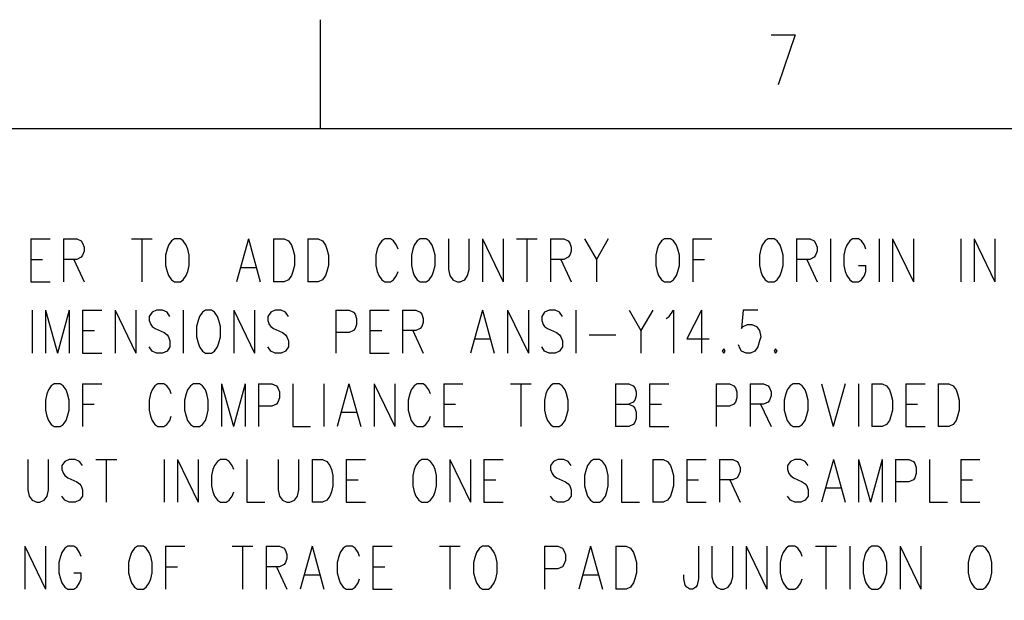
# Model space of a CAD drawing. Extents: x 2 to 38, y 4.3 to 27.6.
# Tile 17 of 33: x 5 to 9.8, y 24.8 to 27.6. Entities that reach past the tile are written whole.
import ezdxf

# ---------------------------------------------------------------- set-up
doc = ezdxf.new("R2010")
doc.units = 0
doc.layers.add('pho', color=1, linetype='CONTINUOUS')

msp = doc.modelspace()

# ---------------------------------------------------------------- linework, layer by layer
at = {"layer": 'pho', "color": 1}
for points in [[(6.50952, 27.07542), (6.50952, 27.60446)], [(8.70503, 27.53006), (8.82286, 27.53006)], [(8.82286, 27.53006), (8.7387, 27.28703)], [(2.54174, 4.85581), (2.54174, 27.07542), (37.45826, 27.07542), (37.45826, 4.85581), (2.54174, 4.85581)], [(5.09838, 26.53714), (5.09838, 26.32883)], [(5.09838, 26.53714), (5.19216, 26.53714)], [(5.25709, 26.53714), (5.25709, 26.32883)], [(5.25709, 26.53714), (5.32201, 26.53714), (5.34366, 26.52722), (5.35087, 26.5173), (5.35809, 26.49746), (5.35809, 26.47762), (5.35087, 26.45778), (5.34366, 26.44787), (5.32201, 26.43795), (5.25709, 26.43795)], [(5.58894, 26.53714), (5.68994, 26.53714)], [(5.63944, 26.53714), (5.63944, 26.32883)], [(5.79815, 26.53714), (5.78372, 26.52722), (5.76929, 26.50738), (5.76208, 26.48754), (5.75486, 26.45778), (5.75486, 26.40819), (5.76208, 26.37843), (5.76929, 26.35859), (5.78372, 26.33875), (5.79815, 26.32883), (5.82701, 26.32883), (5.84143, 26.33875), (5.85586, 26.35859), (5.86308, 26.37843), (5.87029, 26.40819), (5.87029, 26.45778), (5.86308, 26.48754), (5.85586, 26.50738), (5.84143, 26.52722), (5.82701, 26.53714), (5.79815, 26.53714)], [(6.15886, 26.53714), (6.10114, 26.32883)], [(6.15886, 26.53714), (6.21657, 26.32883)], [(6.2815, 26.53714), (6.2815, 26.32883)], [(6.2815, 26.53714), (6.332, 26.53714), (6.35364, 26.52722), (6.36807, 26.50738), (6.37528, 26.48754), (6.3825, 26.45778), (6.3825, 26.40819), (6.37528, 26.37843), (6.36807, 26.35859), (6.35364, 26.33875), (6.332, 26.32883), (6.2815, 26.32883)], [(6.44742, 26.53714), (6.44742, 26.32883)], [(6.44742, 26.53714), (6.49792, 26.53714), (6.51956, 26.52722), (6.53399, 26.50738), (6.54121, 26.48754), (6.54842, 26.45778), (6.54842, 26.40819), (6.54121, 26.37843), (6.53399, 26.35859), (6.51956, 26.33875), (6.49792, 26.32883), (6.44742, 26.32883)], [(6.88749, 26.48754), (6.88027, 26.50738), (6.86584, 26.52722), (6.85142, 26.53714), (6.82256, 26.53714), (6.80813, 26.52722), (6.7937, 26.50738), (6.78649, 26.48754), (6.77927, 26.45778), (6.77927, 26.40819), (6.78649, 26.37843), (6.7937, 26.35859), (6.80813, 26.33875), (6.82256, 26.32883), (6.85142, 26.32883), (6.86584, 26.33875), (6.88027, 26.35859), (6.88749, 26.37843)], [(6.9957, 26.53714), (6.98127, 26.52722), (6.96684, 26.50738), (6.95963, 26.48754), (6.95241, 26.45778), (6.95241, 26.40819), (6.95963, 26.37843), (6.96684, 26.35859), (6.98127, 26.33875), (6.9957, 26.32883), (7.02456, 26.32883), (7.03898, 26.33875), (7.05341, 26.35859), (7.06063, 26.37843), (7.06784, 26.40819), (7.06784, 26.45778), (7.06063, 26.48754), (7.05341, 26.50738), (7.03898, 26.52722), (7.02456, 26.53714), (6.9957, 26.53714)], [(7.13277, 26.53714), (7.13277, 26.38835), (7.13998, 26.35859), (7.15441, 26.33875), (7.17605, 26.32883), (7.19048, 26.32883), (7.21212, 26.33875), (7.22655, 26.35859), (7.23377, 26.38835), (7.23377, 26.53714)], [(7.29869, 26.53714), (7.29869, 26.32883)], [(7.29869, 26.53714), (7.39969, 26.32883)], [(7.39969, 26.53714), (7.39969, 26.32883)], [(7.46462, 26.53714), (7.56562, 26.53714)], [(7.51512, 26.53714), (7.51512, 26.32883)], [(7.63055, 26.53714), (7.63055, 26.32883)], [(7.63055, 26.53714), (7.69547, 26.53714), (7.71712, 26.52722), (7.72433, 26.5173), (7.73154, 26.49746), (7.73154, 26.47762), (7.72433, 26.45778), (7.71712, 26.44787), (7.69547, 26.43795), (7.63055, 26.43795)], [(7.79647, 26.53714), (7.85418, 26.43795), (7.85418, 26.32883)], [(7.9119, 26.53714), (7.85418, 26.43795)], [(8.18604, 26.53714), (8.17161, 26.52722), (8.15718, 26.50738), (8.14996, 26.48754), (8.14275, 26.45778), (8.14275, 26.40819), (8.14996, 26.37843), (8.15718, 26.35859), (8.17161, 26.33875), (8.18604, 26.32883), (8.21489, 26.32883), (8.22932, 26.33875), (8.24375, 26.35859), (8.25096, 26.37843), (8.25818, 26.40819), (8.25818, 26.45778), (8.25096, 26.48754), (8.24375, 26.50738), (8.22932, 26.52722), (8.21489, 26.53714), (8.18604, 26.53714)], [(8.3231, 26.53714), (8.3231, 26.32883)], [(8.3231, 26.53714), (8.41689, 26.53714)], [(8.69103, 26.53714), (8.6766, 26.52722), (8.66217, 26.50738), (8.65496, 26.48754), (8.64774, 26.45778), (8.64774, 26.40819), (8.65496, 26.37843), (8.66217, 26.35859), (8.6766, 26.33875), (8.69103, 26.32883), (8.71988, 26.32883), (8.73431, 26.33875), (8.74874, 26.35859), (8.75595, 26.37843), (8.76317, 26.40819), (8.76317, 26.45778), (8.75595, 26.48754), (8.74874, 26.50738), (8.73431, 26.52722), (8.71988, 26.53714), (8.69103, 26.53714)], [(8.8281, 26.53714), (8.8281, 26.32883)], [(8.8281, 26.53714), (8.89302, 26.53714), (8.91467, 26.52722), (8.92188, 26.5173), (8.92909, 26.49746), (8.92909, 26.47762), (8.92188, 26.45778), (8.91467, 26.44787), (8.89302, 26.43795), (8.8281, 26.43795)], [(8.99402, 26.53714), (8.99402, 26.32883)], [(9.16716, 26.48754), (9.15995, 26.50738), (9.14552, 26.52722), (9.13109, 26.53714), (9.10223, 26.53714), (9.08781, 26.52722), (9.07338, 26.50738), (9.06616, 26.48754), (9.05895, 26.45778), (9.05895, 26.40819), (9.06616, 26.37843), (9.07338, 26.35859), (9.08781, 26.33875), (9.10223, 26.32883), (9.13109, 26.32883), (9.14552, 26.33875), (9.15995, 26.35859), (9.16716, 26.37843), (9.16716, 26.40819)], [(9.23209, 26.53714), (9.23209, 26.32883)], [(9.29702, 26.53714), (9.29702, 26.32883)], [(9.29702, 26.53714), (9.39801, 26.32883)], [(9.39801, 26.53714), (9.39801, 26.32883)], [(9.62887, 26.53714), (9.62887, 26.32883)], [(9.69379, 26.53714), (9.69379, 26.32883)], [(9.69379, 26.53714), (9.79479, 26.32883)], [(9.79479, 26.53714), (9.79479, 26.32883)], [(5.09838, 26.43795), (5.15609, 26.43795)], [(5.30759, 26.43795), (5.35809, 26.32883)], [(7.68104, 26.43795), (7.73154, 26.32883)], [(8.3231, 26.43795), (8.38082, 26.43795)], [(8.87859, 26.43795), (8.92909, 26.32883)], [(6.12279, 26.39827), (6.19493, 26.39827)], [(9.13109, 26.40819), (9.16716, 26.40819)], [(5.09838, 26.32883), (5.19216, 26.32883)], [(5.10559, 26.19009), (5.10559, 25.98178)], [(5.17052, 26.19009), (5.17052, 25.98178)], [(5.17052, 26.19009), (5.22823, 25.98178)], [(5.28594, 26.19009), (5.22823, 25.98178)], [(5.28594, 26.19009), (5.28594, 25.98178)], [(5.35087, 26.19009), (5.35087, 25.98178)], [(5.35087, 26.19009), (5.44466, 26.19009)], [(5.50958, 26.19009), (5.50958, 25.98178)], [(5.50958, 26.19009), (5.61058, 25.98178)], [(5.61058, 26.19009), (5.61058, 25.98178)], [(5.77651, 26.16033), (5.76208, 26.18017), (5.74044, 26.19009), (5.71158, 26.19009), (5.68994, 26.18017), (5.67551, 26.16033), (5.67551, 26.14049), (5.68272, 26.12066), (5.68994, 26.11074), (5.70436, 26.10082), (5.74765, 26.08098), (5.76208, 26.07106), (5.76929, 26.06114), (5.77651, 26.0413), (5.77651, 26.01154), (5.76208, 25.9917), (5.74044, 25.98178), (5.71158, 25.98178), (5.68994, 25.9917), (5.67551, 26.01154)], [(5.84143, 26.19009), (5.84143, 25.98178)], [(5.94965, 26.19009), (5.93522, 26.18017), (5.92079, 26.16033), (5.91358, 26.14049), (5.90636, 26.11074), (5.90636, 26.06114), (5.91358, 26.03138), (5.92079, 26.01154), (5.93522, 25.9917), (5.94965, 25.98178), (5.9785, 25.98178), (5.99293, 25.9917), (6.00736, 26.01154), (6.01457, 26.03138), (6.02179, 26.06114), (6.02179, 26.11074), (6.01457, 26.14049), (6.00736, 26.16033), (5.99293, 26.18017), (5.9785, 26.19009), (5.94965, 26.19009)], [(6.08672, 26.19009), (6.08672, 25.98178)], [(6.08672, 26.19009), (6.18771, 25.98178)], [(6.18771, 26.19009), (6.18771, 25.98178)], [(6.35364, 26.16033), (6.33921, 26.18017), (6.31757, 26.19009), (6.28871, 26.19009), (6.26707, 26.18017), (6.25264, 26.16033), (6.25264, 26.14049), (6.25986, 26.12066), (6.26707, 26.11074), (6.2815, 26.10082), (6.32478, 26.08098), (6.33921, 26.07106), (6.34643, 26.06114), (6.35364, 26.0413), (6.35364, 26.01154), (6.33921, 25.9917), (6.31757, 25.98178), (6.28871, 25.98178), (6.26707, 25.9917), (6.25264, 26.01154)], [(6.58449, 26.19009), (6.58449, 25.98178)], [(6.58449, 26.19009), (6.64942, 26.19009), (6.67106, 26.18017), (6.67828, 26.17025), (6.68549, 26.15041), (6.68549, 26.12066), (6.67828, 26.10082), (6.67106, 26.0909), (6.64942, 26.08098), (6.58449, 26.08098)], [(6.75042, 26.19009), (6.75042, 25.98178)], [(6.75042, 26.19009), (6.8442, 26.19009)], [(6.90913, 26.19009), (6.90913, 25.98178)], [(6.90913, 26.19009), (6.97406, 26.19009), (6.9957, 26.18017), (7.00291, 26.17025), (7.01013, 26.15041), (7.01013, 26.13057), (7.00291, 26.11074), (6.9957, 26.10082), (6.97406, 26.0909), (6.90913, 26.0909)], [(7.29869, 26.19009), (7.24098, 25.98178)], [(7.29869, 26.19009), (7.35641, 25.98178)], [(7.42133, 26.19009), (7.42133, 25.98178)], [(7.42133, 26.19009), (7.52233, 25.98178)], [(7.52233, 26.19009), (7.52233, 25.98178)], [(7.68826, 26.16033), (7.67383, 26.18017), (7.65219, 26.19009), (7.62333, 26.19009), (7.60169, 26.18017), (7.58726, 26.16033), (7.58726, 26.14049), (7.59447, 26.12066), (7.60169, 26.11074), (7.61612, 26.10082), (7.6594, 26.08098), (7.67383, 26.07106), (7.68104, 26.06114), (7.68826, 26.0413), (7.68826, 26.01154), (7.67383, 25.9917), (7.65219, 25.98178), (7.62333, 25.98178), (7.60169, 25.9917), (7.58726, 26.01154)], [(7.75319, 26.19009), (7.75319, 25.98178)], [(8.0129, 26.19009), (8.07061, 26.0909), (8.07061, 25.98178)], [(8.12832, 26.19009), (8.07061, 26.0909)], [(8.19325, 26.15041), (8.20768, 26.16033), (8.22932, 26.19009), (8.22932, 25.98178)], [(8.36639, 26.19009), (8.29425, 26.05122), (8.40246, 26.05122)], [(8.36639, 26.19009), (8.36639, 25.98178)], [(8.64053, 26.19009), (8.56839, 26.19009), (8.56117, 26.10082), (8.56839, 26.11074), (8.59003, 26.12066), (8.61167, 26.12066), (8.63331, 26.11074), (8.64774, 26.0909), (8.65496, 26.06114), (8.64774, 26.0413), (8.64053, 26.01154), (8.6261, 25.9917), (8.60446, 25.98178), (8.58281, 25.98178), (8.56117, 25.9917), (8.55396, 26.00162), (8.54674, 26.02146)], [(5.35087, 26.0909), (5.40858, 26.0909)], [(6.75042, 26.0909), (6.80813, 26.0909)], [(6.95963, 26.0909), (7.01013, 25.98178)], [(7.26262, 26.05122), (7.33476, 26.05122)], [(7.81811, 26.07106), (7.94797, 26.07106)], [(8.4746, 26.00162), (8.46739, 25.9917), (8.4746, 25.98178), (8.48182, 25.9917), (8.4746, 26.00162)], [(8.7271, 26.00162), (8.71988, 25.9917), (8.7271, 25.98178), (8.73431, 25.9917), (8.7271, 26.00162)], [(5.35087, 25.98178), (5.44466, 25.98178)], [(6.75042, 25.98178), (6.8442, 25.98178)], [(5.21284, 25.83246), (5.19841, 25.82254), (5.18398, 25.8027), (5.17677, 25.78286), (5.16956, 25.75311), (5.16956, 25.70351), (5.17677, 25.67375), (5.18398, 25.65391), (5.19841, 25.63407), (5.21284, 25.62415), (5.2417, 25.62415), (5.25613, 25.63407), (5.27055, 25.65391), (5.27777, 25.67375), (5.28498, 25.70351), (5.28498, 25.75311), (5.27777, 25.78286), (5.27055, 25.8027), (5.25613, 25.82254), (5.2417, 25.83246), (5.21284, 25.83246)], [(5.34991, 25.83246), (5.34991, 25.62415)], [(5.34991, 25.83246), (5.44369, 25.83246)], [(5.78276, 25.78286), (5.77554, 25.8027), (5.76112, 25.82254), (5.74669, 25.83246), (5.71783, 25.83246), (5.7034, 25.82254), (5.68897, 25.8027), (5.68176, 25.78286), (5.67455, 25.75311), (5.67455, 25.70351), (5.68176, 25.67375), (5.68897, 25.65391), (5.7034, 25.63407), (5.71783, 25.62415), (5.74669, 25.62415), (5.76112, 25.63407), (5.77554, 25.65391), (5.78276, 25.67375)], [(5.89097, 25.83246), (5.87654, 25.82254), (5.86211, 25.8027), (5.8549, 25.78286), (5.84769, 25.75311), (5.84769, 25.70351), (5.8549, 25.67375), (5.86211, 25.65391), (5.87654, 25.63407), (5.89097, 25.62415), (5.91983, 25.62415), (5.93426, 25.63407), (5.94868, 25.65391), (5.9559, 25.67375), (5.96311, 25.70351), (5.96311, 25.75311), (5.9559, 25.78286), (5.94868, 25.8027), (5.93426, 25.82254), (5.91983, 25.83246), (5.89097, 25.83246)], [(6.02804, 25.83246), (6.02804, 25.62415)], [(6.02804, 25.83246), (6.08575, 25.62415)], [(6.14347, 25.83246), (6.08575, 25.62415)], [(6.14347, 25.83246), (6.14347, 25.62415)], [(6.20839, 25.83246), (6.20839, 25.62415)], [(6.20839, 25.83246), (6.27332, 25.83246), (6.29496, 25.82254), (6.30218, 25.81262), (6.30939, 25.79278), (6.30939, 25.76303), (6.30218, 25.74319), (6.29496, 25.73327), (6.27332, 25.72335), (6.20839, 25.72335)], [(6.37432, 25.83246), (6.37432, 25.62415), (6.46089, 25.62415)], [(6.52582, 25.83246), (6.52582, 25.62415)], [(6.64846, 25.83246), (6.59074, 25.62415)], [(6.64846, 25.83246), (6.70617, 25.62415)], [(6.7711, 25.83246), (6.7711, 25.62415)], [(6.7711, 25.83246), (6.8721, 25.62415)], [(6.8721, 25.83246), (6.8721, 25.62415)], [(7.04524, 25.78286), (7.03802, 25.8027), (7.02359, 25.82254), (7.00917, 25.83246), (6.98031, 25.83246), (6.96588, 25.82254), (6.95145, 25.8027), (6.94424, 25.78286), (6.93702, 25.75311), (6.93702, 25.70351), (6.94424, 25.67375), (6.95145, 25.65391), (6.96588, 25.63407), (6.98031, 25.62415), (7.00917, 25.62415), (7.02359, 25.63407), (7.03802, 25.65391), (7.04524, 25.67375)], [(7.11016, 25.83246), (7.11016, 25.62415)], [(7.11016, 25.83246), (7.20395, 25.83246)], [(7.4348, 25.83246), (7.5358, 25.83246)], [(7.4853, 25.83246), (7.4853, 25.62415)], [(7.64401, 25.83246), (7.62958, 25.82254), (7.61516, 25.8027), (7.60794, 25.78286), (7.60073, 25.75311), (7.60073, 25.70351), (7.60794, 25.67375), (7.61516, 25.65391), (7.62958, 25.63407), (7.64401, 25.62415), (7.67287, 25.62415), (7.6873, 25.63407), (7.70173, 25.65391), (7.70894, 25.67375), (7.71615, 25.70351), (7.71615, 25.75311), (7.70894, 25.78286), (7.70173, 25.8027), (7.6873, 25.82254), (7.67287, 25.83246), (7.64401, 25.83246)], [(7.94701, 25.83246), (7.94701, 25.62415)], [(7.94701, 25.83246), (8.01193, 25.83246), (8.03358, 25.82254), (8.04079, 25.81262), (8.048, 25.79278), (8.048, 25.77294), (8.04079, 25.75311), (8.03358, 25.74319), (8.01193, 25.73327)], [(8.11293, 25.83246), (8.11293, 25.62415)], [(8.11293, 25.83246), (8.20672, 25.83246)], [(8.43757, 25.83246), (8.43757, 25.62415)], [(8.43757, 25.83246), (8.5025, 25.83246), (8.52414, 25.82254), (8.53135, 25.81262), (8.53857, 25.79278), (8.53857, 25.76303), (8.53135, 25.74319), (8.52414, 25.73327), (8.5025, 25.72335), (8.43757, 25.72335)], [(8.60349, 25.83246), (8.60349, 25.62415)], [(8.60349, 25.83246), (8.66842, 25.83246), (8.69006, 25.82254), (8.69728, 25.81262), (8.70449, 25.79278), (8.70449, 25.77294), (8.69728, 25.75311), (8.69006, 25.74319), (8.66842, 25.73327), (8.60349, 25.73327)], [(8.81271, 25.83246), (8.79828, 25.82254), (8.78385, 25.8027), (8.77663, 25.78286), (8.76942, 25.75311), (8.76942, 25.70351), (8.77663, 25.67375), (8.78385, 25.65391), (8.79828, 25.63407), (8.81271, 25.62415), (8.84156, 25.62415), (8.85599, 25.63407), (8.87042, 25.65391), (8.87763, 25.67375), (8.88485, 25.70351), (8.88485, 25.75311), (8.87763, 25.78286), (8.87042, 25.8027), (8.85599, 25.82254), (8.84156, 25.83246), (8.81271, 25.83246)], [(8.94977, 25.83246), (9.00749, 25.62415)], [(9.0652, 25.83246), (9.00749, 25.62415)], [(9.13013, 25.83246), (9.13013, 25.62415)], [(9.19506, 25.83246), (9.19506, 25.62415)], [(9.19506, 25.83246), (9.24556, 25.83246), (9.2672, 25.82254), (9.28163, 25.8027), (9.28884, 25.78286), (9.29605, 25.75311), (9.29605, 25.70351), (9.28884, 25.67375), (9.28163, 25.65391), (9.2672, 25.63407), (9.24556, 25.62415), (9.19506, 25.62415)], [(9.36098, 25.83246), (9.36098, 25.62415)], [(9.36098, 25.83246), (9.45477, 25.83246)], [(9.51969, 25.83246), (9.51969, 25.62415)], [(9.51969, 25.83246), (9.57019, 25.83246), (9.59183, 25.82254), (9.60626, 25.8027), (9.61348, 25.78286), (9.62069, 25.75311), (9.62069, 25.70351), (9.61348, 25.67375), (9.60626, 25.65391), (9.59183, 25.63407), (9.57019, 25.62415), (9.51969, 25.62415)], [(5.34991, 25.73327), (5.40762, 25.73327)], [(7.11016, 25.73327), (7.16788, 25.73327)], [(7.94701, 25.73327), (8.01193, 25.73327), (8.03358, 25.72335), (8.04079, 25.71343), (8.048, 25.69359), (8.048, 25.66383), (8.04079, 25.64399), (8.03358, 25.63407), (8.01193, 25.62415), (7.94701, 25.62415)], [(8.11293, 25.73327), (8.17065, 25.73327)], [(8.65399, 25.73327), (8.70449, 25.62415)], [(9.36098, 25.73327), (9.41869, 25.73327)], [(6.61239, 25.69359), (6.68453, 25.69359)], [(7.11016, 25.62415), (7.20395, 25.62415)], [(8.11293, 25.62415), (8.20672, 25.62415)], [(9.36098, 25.62415), (9.45477, 25.62415)], [(5.08395, 25.46425), (5.08395, 25.31546), (5.09116, 25.2857), (5.10559, 25.26586), (5.12723, 25.25594), (5.14166, 25.25594), (5.1633, 25.26586), (5.17773, 25.2857), (5.18495, 25.31546), (5.18495, 25.46425)], [(5.35087, 25.43449), (5.33644, 25.45433), (5.3148, 25.46425), (5.28594, 25.46425), (5.2643, 25.45433), (5.24987, 25.43449), (5.24987, 25.41465), (5.25709, 25.39481), (5.2643, 25.3849), (5.27873, 25.37498), (5.32201, 25.35514), (5.33644, 25.34522), (5.34366, 25.3353), (5.35087, 25.31546), (5.35087, 25.2857), (5.33644, 25.26586), (5.3148, 25.25594), (5.28594, 25.25594), (5.2643, 25.26586), (5.24987, 25.2857)], [(5.4158, 25.46425), (5.5168, 25.46425)], [(5.4663, 25.46425), (5.4663, 25.25594)], [(5.74765, 25.46425), (5.74765, 25.25594)], [(5.81258, 25.46425), (5.81258, 25.25594)], [(5.81258, 25.46425), (5.91358, 25.25594)], [(5.91358, 25.46425), (5.91358, 25.25594)], [(6.08672, 25.41465), (6.0795, 25.43449), (6.06507, 25.45433), (6.05064, 25.46425), (6.02179, 25.46425), (6.00736, 25.45433), (5.99293, 25.43449), (5.98572, 25.41465), (5.9785, 25.3849), (5.9785, 25.3353), (5.98572, 25.30554), (5.99293, 25.2857), (6.00736, 25.26586), (6.02179, 25.25594), (6.05064, 25.25594), (6.06507, 25.26586), (6.0795, 25.2857), (6.08672, 25.30554)], [(6.15164, 25.46425), (6.15164, 25.25594), (6.23821, 25.25594)], [(6.30314, 25.46425), (6.30314, 25.31546), (6.31035, 25.2857), (6.32478, 25.26586), (6.34643, 25.25594), (6.36085, 25.25594), (6.3825, 25.26586), (6.39692, 25.2857), (6.40414, 25.31546), (6.40414, 25.46425)], [(6.46907, 25.46425), (6.46907, 25.25594)], [(6.46907, 25.46425), (6.51956, 25.46425), (6.54121, 25.45433), (6.55564, 25.43449), (6.56285, 25.41465), (6.57006, 25.3849), (6.57006, 25.3353), (6.56285, 25.30554), (6.55564, 25.2857), (6.54121, 25.26586), (6.51956, 25.25594), (6.46907, 25.25594)], [(6.63499, 25.46425), (6.63499, 25.25594)], [(6.63499, 25.46425), (6.72878, 25.46425)], [(7.00291, 25.46425), (6.98849, 25.45433), (6.97406, 25.43449), (6.96684, 25.41465), (6.95963, 25.3849), (6.95963, 25.3353), (6.96684, 25.30554), (6.97406, 25.2857), (6.98849, 25.26586), (7.00291, 25.25594), (7.03177, 25.25594), (7.0462, 25.26586), (7.06063, 25.2857), (7.06784, 25.30554), (7.07506, 25.3353), (7.07506, 25.3849), (7.06784, 25.41465), (7.06063, 25.43449), (7.0462, 25.45433), (7.03177, 25.46425), (7.00291, 25.46425)], [(7.13998, 25.46425), (7.13998, 25.25594)], [(7.13998, 25.46425), (7.24098, 25.25594)], [(7.24098, 25.46425), (7.24098, 25.25594)], [(7.30591, 25.46425), (7.30591, 25.25594)], [(7.30591, 25.46425), (7.39969, 25.46425)], [(7.73154, 25.43449), (7.71712, 25.45433), (7.69547, 25.46425), (7.66662, 25.46425), (7.64497, 25.45433), (7.63055, 25.43449), (7.63055, 25.41465), (7.63776, 25.39481), (7.64497, 25.3849), (7.6594, 25.37498), (7.70269, 25.35514), (7.71712, 25.34522), (7.72433, 25.3353), (7.73154, 25.31546), (7.73154, 25.2857), (7.71712, 25.26586), (7.69547, 25.25594), (7.66662, 25.25594), (7.64497, 25.26586), (7.63055, 25.2857)], [(7.83976, 25.46425), (7.82533, 25.45433), (7.8109, 25.43449), (7.80369, 25.41465), (7.79647, 25.3849), (7.79647, 25.3353), (7.80369, 25.30554), (7.8109, 25.2857), (7.82533, 25.26586), (7.83976, 25.25594), (7.86861, 25.25594), (7.88304, 25.26586), (7.89747, 25.2857), (7.90468, 25.30554), (7.9119, 25.3353), (7.9119, 25.3849), (7.90468, 25.41465), (7.89747, 25.43449), (7.88304, 25.45433), (7.86861, 25.46425), (7.83976, 25.46425)], [(7.97683, 25.46425), (7.97683, 25.25594), (8.06339, 25.25594)], [(8.12832, 25.46425), (8.12832, 25.25594)], [(8.12832, 25.46425), (8.17882, 25.46425), (8.20046, 25.45433), (8.21489, 25.43449), (8.22211, 25.41465), (8.22932, 25.3849), (8.22932, 25.3353), (8.22211, 25.30554), (8.21489, 25.2857), (8.20046, 25.26586), (8.17882, 25.25594), (8.12832, 25.25594)], [(8.29425, 25.46425), (8.29425, 25.25594)], [(8.29425, 25.46425), (8.38803, 25.46425)], [(8.45296, 25.46425), (8.45296, 25.25594)], [(8.45296, 25.46425), (8.51789, 25.46425), (8.53953, 25.45433), (8.54674, 25.44441), (8.55396, 25.42457), (8.55396, 25.40473), (8.54674, 25.3849), (8.53953, 25.37498), (8.51789, 25.36506), (8.45296, 25.36506)], [(8.88581, 25.43449), (8.87138, 25.45433), (8.84974, 25.46425), (8.82088, 25.46425), (8.79924, 25.45433), (8.78481, 25.43449), (8.78481, 25.41465), (8.79203, 25.39481)], [(9.00845, 25.46425), (8.95074, 25.25594)], [(9.00845, 25.46425), (9.06616, 25.25594)], [(9.13109, 25.46425), (9.13109, 25.25594)], [(9.13109, 25.46425), (9.1888, 25.25594)], [(9.24652, 25.46425), (9.1888, 25.25594)], [(9.24652, 25.46425), (9.24652, 25.25594)], [(9.31144, 25.46425), (9.31144, 25.25594)], [(9.31144, 25.46425), (9.37637, 25.46425), (9.39801, 25.45433), (9.40523, 25.44441), (9.41244, 25.42457), (9.41244, 25.39481), (9.40523, 25.37498), (9.39801, 25.36506), (9.37637, 25.35514), (9.31144, 25.35514)], [(9.47737, 25.46425), (9.47737, 25.25594), (9.56394, 25.25594)], [(9.62887, 25.46425), (9.62887, 25.25594)], [(9.62887, 25.46425), (9.72265, 25.46425)], [(8.79203, 25.39481), (8.79924, 25.3849), (8.81367, 25.37498), (8.85695, 25.35514), (8.87138, 25.34522), (8.87859, 25.3353), (8.88581, 25.31546), (8.88581, 25.2857), (8.87138, 25.26586), (8.84974, 25.25594), (8.82088, 25.25594), (8.79924, 25.26586), (8.78481, 25.2857)], [(6.63499, 25.36506), (6.6927, 25.36506)], [(7.30591, 25.36506), (7.36362, 25.36506)], [(8.29425, 25.36506), (8.35196, 25.36506)], [(8.50346, 25.36506), (8.55396, 25.25594)], [(9.62887, 25.36506), (9.68658, 25.36506)], [(8.97238, 25.32538), (9.04452, 25.32538)], [(6.63499, 25.25594), (6.72878, 25.25594)], [(7.30591, 25.25594), (7.39969, 25.25594)], [(8.29425, 25.25594), (8.38803, 25.25594)], [(9.62887, 25.25594), (9.72265, 25.25594)], [(5.06952, 25.04102), (5.06952, 24.83271)], [(5.06952, 25.04102), (5.17052, 24.83271)], [(5.17052, 25.04102), (5.17052, 24.83271)], [(5.34366, 24.99142), (5.33644, 25.01126), (5.32201, 25.0311), (5.30759, 25.04102), (5.27873, 25.04102), (5.2643, 25.0311), (5.24987, 25.01126), (5.24266, 24.99142), (5.23544, 24.96166), (5.23544, 24.91207), (5.24266, 24.88231), (5.24987, 24.86247), (5.2643, 24.84263), (5.27873, 24.83271), (5.30759, 24.83271), (5.32201, 24.84263), (5.33644, 24.86247), (5.34366, 24.88231), (5.34366, 24.91207)], [(5.6178, 25.04102), (5.60337, 25.0311), (5.58894, 25.01126), (5.58172, 24.99142), (5.57451, 24.96166), (5.57451, 24.91207), (5.58172, 24.88231), (5.58894, 24.86247), (5.60337, 24.84263), (5.6178, 24.83271), (5.64665, 24.83271), (5.66108, 24.84263), (5.67551, 24.86247), (5.68272, 24.88231), (5.68994, 24.91207), (5.68994, 24.96166), (5.68272, 24.99142), (5.67551, 25.01126), (5.66108, 25.0311), (5.64665, 25.04102), (5.6178, 25.04102)], [(5.75486, 25.04102), (5.75486, 24.83271)], [(5.75486, 25.04102), (5.84865, 25.04102)], [(6.0795, 25.04102), (6.1805, 25.04102)], [(6.13, 25.04102), (6.13, 24.83271)], [(6.24543, 25.04102), (6.24543, 24.83271)], [(6.24543, 25.04102), (6.31035, 25.04102), (6.332, 25.0311), (6.33921, 25.02118), (6.34643, 25.00134), (6.34643, 24.9815), (6.33921, 24.96166), (6.332, 24.95175), (6.31035, 24.94183), (6.24543, 24.94183)], [(6.46907, 25.04102), (6.41135, 24.83271)], [(6.46907, 25.04102), (6.52678, 24.83271)], [(6.69992, 24.99142), (6.6927, 25.01126), (6.67828, 25.0311), (6.66385, 25.04102), (6.63499, 25.04102), (6.62056, 25.0311), (6.60613, 25.01126), (6.59892, 24.99142), (6.59171, 24.96166), (6.59171, 24.91207), (6.59892, 24.88231), (6.60613, 24.86247), (6.62056, 24.84263), (6.63499, 24.83271), (6.66385, 24.83271), (6.67828, 24.84263), (6.6927, 24.86247), (6.69992, 24.88231)], [(6.76485, 25.04102), (6.76485, 24.83271)], [(6.76485, 25.04102), (6.85863, 25.04102)], [(7.08948, 25.04102), (7.19048, 25.04102)], [(7.13998, 25.04102), (7.13998, 24.83271)], [(7.29869, 25.04102), (7.28427, 25.0311), (7.26984, 25.01126), (7.26262, 24.99142), (7.25541, 24.96166), (7.25541, 24.91207), (7.26262, 24.88231), (7.26984, 24.86247), (7.28427, 24.84263), (7.29869, 24.83271), (7.32755, 24.83271), (7.34198, 24.84263), (7.35641, 24.86247), (7.36362, 24.88231), (7.37084, 24.91207), (7.37084, 24.96166), (7.36362, 24.99142), (7.35641, 25.01126), (7.34198, 25.0311), (7.32755, 25.04102), (7.29869, 25.04102)], [(7.60169, 25.04102), (7.60169, 24.83271)], [(7.60169, 25.04102), (7.66662, 25.04102), (7.68826, 25.0311), (7.69547, 25.02118), (7.70269, 25.00134), (7.70269, 24.97158), (7.69547, 24.95175), (7.68826, 24.94183), (7.66662, 24.93191), (7.60169, 24.93191)], [(7.82533, 25.04102), (7.76761, 24.83271)], [(7.82533, 25.04102), (7.88304, 24.83271)], [(7.94797, 25.04102), (7.94797, 24.83271)], [(7.94797, 25.04102), (7.99847, 25.04102), (8.02011, 25.0311), (8.03454, 25.01126), (8.04175, 24.99142), (8.04897, 24.96166), (8.04897, 24.91207), (8.04175, 24.88231), (8.03454, 24.86247), (8.02011, 24.84263), (7.99847, 24.83271), (7.94797, 24.83271)], [(8.35196, 25.04102), (8.35196, 24.88231), (8.34475, 24.85255), (8.33753, 24.84263), (8.3231, 24.83271), (8.30868, 24.83271), (8.29425, 24.84263), (8.28703, 24.85255), (8.27982, 24.88231), (8.27982, 24.90215)], [(8.41689, 25.04102), (8.41689, 24.89223), (8.4241, 24.86247), (8.43853, 24.84263), (8.46017, 24.83271), (8.4746, 24.83271), (8.49624, 24.84263), (8.51067, 24.86247), (8.51789, 24.89223), (8.51789, 25.04102)], [(8.58281, 25.04102), (8.58281, 24.83271)], [(8.58281, 25.04102), (8.68381, 24.83271)], [(8.68381, 25.04102), (8.68381, 24.83271)], [(8.79203, 25.04102), (8.7776, 25.0311), (8.76317, 25.01126), (8.75595, 24.99142), (8.74874, 24.96166), (8.74874, 24.91207), (8.75595, 24.88231), (8.76317, 24.86247), (8.7776, 24.84263), (8.79203, 24.83271)], [(8.85695, 24.99142), (8.84974, 25.01126), (8.83531, 25.0311), (8.82088, 25.04102), (8.79203, 25.04102)], [(8.92188, 25.04102), (9.02288, 25.04102)], [(8.97238, 25.04102), (8.97238, 24.83271)], [(9.08781, 25.04102), (9.08781, 24.83271)], [(9.19602, 25.04102), (9.18159, 25.0311), (9.16716, 25.01126), (9.15995, 24.99142), (9.15273, 24.96166), (9.15273, 24.91207), (9.15995, 24.88231), (9.16716, 24.86247), (9.18159, 24.84263), (9.19602, 24.83271), (9.22487, 24.83271), (9.2393, 24.84263), (9.25373, 24.86247), (9.26095, 24.88231), (9.26816, 24.91207), (9.26816, 24.96166), (9.26095, 24.99142), (9.25373, 25.01126), (9.2393, 25.0311), (9.22487, 25.04102), (9.19602, 25.04102)], [(9.33309, 25.04102), (9.33309, 24.83271)], [(9.33309, 25.04102), (9.43409, 24.83271)], [(9.43409, 25.04102), (9.43409, 24.83271)], [(9.70822, 25.04102), (9.69379, 25.0311), (9.67937, 25.01126), (9.67215, 24.99142), (9.66494, 24.96166), (9.66494, 24.91207), (9.67215, 24.88231), (9.67937, 24.86247), (9.69379, 24.84263), (9.70822, 24.83271), (9.73708, 24.83271), (9.75151, 24.84263), (9.76594, 24.86247), (9.77315, 24.88231), (9.78036, 24.91207), (9.78036, 24.96166), (9.77315, 24.99142), (9.76594, 25.01126), (9.75151, 25.0311), (9.73708, 25.04102), (9.70822, 25.04102)], [(5.30759, 24.91207), (5.34366, 24.91207)], [(5.75486, 24.94183), (5.81258, 24.94183)], [(6.29593, 24.94183), (6.34643, 24.83271)], [(6.433, 24.90215), (6.50514, 24.90215)], [(6.76485, 24.94183), (6.82256, 24.94183)], [(7.78926, 24.90215), (7.8614, 24.90215)], [(8.79203, 24.83271), (8.82088, 24.83271), (8.83531, 24.84263), (8.84974, 24.86247), (8.85695, 24.88231)], [(6.76485, 24.83271), (6.85863, 24.83271)]]:
    msp.add_lwpolyline(points, dxfattribs=at)

doc.saveas('drawing.dxf')
